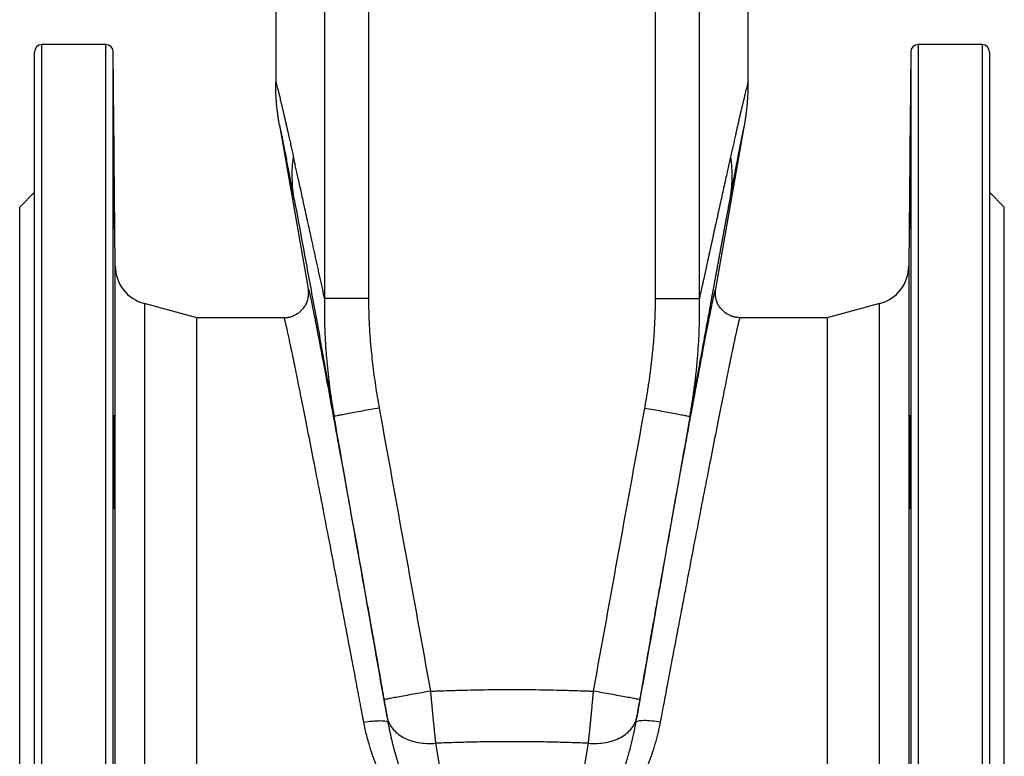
# Model space of a CAD drawing. Header units: millimetres. Extents: x 400 to 1688, y 100 to 1259.
# Tile 38 of 59: x 1102 to 1302, y 508 to 658. Entities that reach past the tile are written whole.
import ezdxf

# ---------------------------------------------------------------- set-up
doc = ezdxf.new("R2010")
doc.units = ezdxf.units.MM

msp = doc.modelspace()

# ---------------------------------------------------------------- linework, layer by layer
at = {"color": 7, "linetype": 'Continuous', "lineweight": 25}
for p, q in [((1164.12, 680.59), (1164.12, 601.48)), ((1173.05, 680.32), (1173.05, 601.48)), ((1231.34, 601.48), (1231.34, 680.32)), ((1240.26, 601.48), (1240.26, 680.59)), ((1154.19, 679.55), (1154.19, 645.37)), ((1250.19, 645.37), (1250.19, 679.55)), ((1119.71, 653.05), (1106.69, 653.05)), ((1297.69, 653.05), (1284.68, 653.05)), ((1121.59, 608.07), (1121.21, 651.57)), ((1283.18, 651.57), (1282.8, 608.07)), ((1154.96, 636.66), (1160.82, 603.42)), ((1243.57, 603.42), (1249.43, 636.66)), ((1105.19, 623.05), (1102.19, 620.05)), ((1302.19, 620.05), (1299.19, 623.05)), ((1102.19, 528.05), (1102.19, 620.05)), ((1302.19, 436.05), (1302.19, 620.05)), ((1138.19, 597.55), (1127.52, 600.41)), ((1276.87, 600.41), (1266.19, 597.55)), ((1155.89, 597.55), (1138.19, 597.55)), ((1138.19, 458.55), (1138.19, 597.55)), ((1266.19, 597.55), (1248.49, 597.55)), ((1266.19, 597.55), (1266.19, 458.55)), ((1102.19, 436.05), (1102.19, 528.05)), ((1176.82, 516.38), (1177.01, 515.28)), ((1227.38, 515.28), (1227.56, 516.38)), ((1186.67, 511.05), (1192.05, 478.91)), ((1212.33, 478.91), (1217.72, 511.05))]:
    msp.add_line(p, q, dxfattribs=at)
at = {"color": 8, "linetype": 'Continuous', "lineweight": 25}
for p, q in [((1106.69, 403.05), (1106.69, 653.05)), ((1119.71, 420.79), (1119.71, 653.05)), ((1284.68, 653.05), (1284.68, 420.79)), ((1297.69, 653.05), (1297.69, 403.06)), ((1121.59, 448.03), (1121.59, 608.07)), ((1282.8, 608.07), (1282.8, 448.03)), ((1127.52, 600.41), (1127.52, 455.69)), ((1276.87, 455.69), (1276.87, 600.41))]:
    msp.add_line(p, q, dxfattribs=at)
at = {"color": 7, "linetype": 'Continuous', "lineweight": 25}
for centre, radius, start, end in [((1106.69, 651.55), 1.5, 90, 180), ((1119.71, 651.55), 1.5, 0.5, 90), ((1284.68, 651.55), 1.5, 90, 180), ((1297.69, 651.55), 1.5, 0, 90), ((1129.59, 608.14), 8, 180.5, 255), ((1274.8, 608.14), 8, 285, 359.5)]:
    msp.add_arc(centre, radius, start, end, dxfattribs=at)
for points, knots in [([(1105.19, 404.55), (1105.19, 404.55), (1105.19, 417.57), (1105.19, 463.89), (1105.19, 495.3), (1105.19, 560.81), (1105.19, 592.22), (1105.19, 638.54), (1105.19, 651.55), (1105.19, 651.55)], [0, 0, 0, 0, 0.25, 0.25, 0.5, 0.5, 0.75, 0.75, 1, 1, 1, 1]), ([(1121.21, 422.07), (1121.21, 425.42), (1121.21, 429.22), (1121.21, 437.65), (1121.21, 442.27), (1121.21, 452.23), (1121.21, 457.56), (1121.21, 468.81), (1121.21, 474.73), (1121.21, 487), (1121.21, 493.35), (1121.21, 506.32), (1121.21, 512.94), (1121.21, 526.29), (1121.21, 533.02), (1121.21, 543.05), (1121.21, 546.38), (1121.21, 551.35), (1121.21, 553), (1121.21, 555.47), (1121.21, 556.7), (1121.21, 558.13), (1121.21, 558.85), (1121.21, 559.2), (1121.21, 559.38), (1121.21, 559.47), (1121.21, 559.52), (1121.21, 559.54), (1121.21, 559.55), (1121.21, 559.55), (1121.21, 559.56), (1121.21, 559.56), (1121.21, 560.19), (1121.21, 560.99), (1121.21, 562.91), (1121.21, 564.02), (1121.21, 566.57), (1121.21, 568), (1121.21, 571.16), (1121.21, 572.89), (1121.21, 576.62), (1121.21, 578.63), (1121.21, 582.89), (1121.21, 585.15), (1121.21, 589.88), (1121.21, 592.35), (1121.21, 597.46), (1121.21, 600.09), (1121.21, 605.47), (1121.21, 608.22), (1121.21, 613.73), (1121.21, 616.5), (1121.21, 621.97), (1121.21, 624.68), (1121.21, 629.92), (1121.21, 632.45), (1121.21, 637.21), (1121.21, 639.45), (1121.21, 643.47), (1121.21, 645.26), (1121.21, 648.26), (1121.21, 649.46), (1121.21, 651.11), (1121.21, 651.57), (1121.21, 651.57)], [0, 0, 0, 0, 0.0625, 0.0625, 0.125, 0.125, 0.1875, 0.1875, 0.25, 0.25, 0.3125, 0.3125, 0.375, 0.375, 0.4375, 0.4375, 0.46875, 0.46875, 0.484375, 0.484375, 0.492188, 0.496094, 0.498047, 0.499023, 0.499512, 0.499756, 0.499878, 0.499939, 0.499969, 0.499985, 0.499985, 0.5, 0.5, 0.53125, 0.53125, 0.5625, 0.5625, 0.59375, 0.59375, 0.625, 0.625, 0.65625, 0.65625, 0.6875, 0.6875, 0.71875, 0.71875, 0.75, 0.75, 0.78125, 0.78125, 0.8125, 0.8125, 0.84375, 0.84375, 0.875, 0.875, 0.90625, 0.90625, 0.9375, 0.9375, 0.96875, 0.96875, 1, 1, 1, 1]), ([(1283.18, 651.57), (1283.18, 651.57), (1283.18, 651.09), (1283.18, 649.37), (1283.18, 648.11), (1283.18, 645), (1283.18, 643.14), (1283.18, 638.98), (1283.18, 636.67), (1283.18, 631.77), (1283.18, 629.17), (1283.18, 623.81), (1283.18, 621.04), (1283.18, 615.47), (1283.18, 612.67), (1283.18, 607.1), (1283.18, 604.34), (1283.18, 598.96), (1283.18, 596.33), (1283.18, 591.26), (1283.18, 588.82), (1283.18, 584.18), (1283.18, 581.98), (1283.18, 577.86), (1283.18, 575.94), (1283.18, 572.39), (1283.18, 570.77), (1283.18, 567.85), (1283.18, 566.56), (1283.18, 564.29), (1283.18, 563.33), (1283.18, 562.14), (1283.18, 561.78), (1283.18, 561.32), (1283.18, 561.17), (1283.18, 560.97), (1283.18, 560.87), (1283.18, 560.77), (1283.18, 560.72), (1283.18, 560.69), (1283.18, 560.68), (1283.18, 560.68), (1283.18, 560.67), (1283.18, 560.67), (1283.18, 560.67), (1283.18, 560.67), (1283.18, 560.67), (1283.18, 554.39), (1283.18, 547.95), (1283.18, 534.91), (1283.18, 528.32), (1283.18, 515.14), (1283.18, 508.55), (1283.18, 495.57), (1283.18, 489.16), (1283.18, 476.72), (1283.18, 470.68), (1283.18, 459.11), (1283.18, 453.6), (1283.18, 443.25), (1283.18, 438.41), (1283.18, 429.58), (1283.18, 425.59), (1283.18, 422.07)], [0, 0, 0, 0, 0.03125, 0.03125, 0.0625, 0.0625, 0.09375, 0.09375, 0.125, 0.125, 0.15625, 0.15625, 0.1875, 0.1875, 0.21875, 0.21875, 0.25, 0.25, 0.28125, 0.28125, 0.3125, 0.3125, 0.34375, 0.34375, 0.375, 0.375, 0.40625, 0.40625, 0.4375, 0.4375, 0.46875, 0.46875, 0.484375, 0.484375, 0.492188, 0.492188, 0.496094, 0.498047, 0.499023, 0.499512, 0.499756, 0.499878, 0.499939, 0.499969, 0.499985, 0.499985, 0.5, 0.5, 0.5625, 0.5625, 0.625, 0.625, 0.6875, 0.6875, 0.75, 0.75, 0.8125, 0.8125, 0.875, 0.875, 0.9375, 0.9375, 1, 1, 1, 1]), ([(1299.19, 651.55), (1299.19, 651.55), (1299.19, 651.55), (1299.19, 651.53), (1299.19, 651.51), (1299.19, 651.47), (1299.19, 651.43), (1299.19, 651.37), (1299.19, 651.31), (1299.19, 651.24), (1299.19, 651.15), (1299.19, 650.92), (1299.19, 650.45), (1299.19, 649.53), (1299.19, 648.32), (1299.19, 646.82), (1299.19, 645.02), (1299.19, 642.2), (1299.19, 637.91), (1299.19, 631.58), (1299.19, 624.09), (1299.19, 615.54), (1299.19, 606.05), (1299.19, 595.79), (1299.19, 584.93), (1299.19, 573.67), (1299.19, 562.18), (1299.19, 550.67), (1299.19, 539.29), (1299.19, 528.05), (1299.19, 516.82), (1299.19, 505.44), (1299.19, 493.92), (1299.19, 482.44), (1299.19, 471.18), (1299.19, 460.32), (1299.19, 450.06), (1299.19, 440.57), (1299.19, 432.02), (1299.19, 424.53), (1299.19, 418.19), (1299.19, 413.9), (1299.19, 411.08), (1299.19, 409.29), (1299.19, 407.78), (1299.19, 406.58), (1299.19, 405.66), (1299.19, 405.14), (1299.19, 404.87), (1299.19, 404.73), (1299.19, 404.63), (1299.19, 404.56), (1299.19, 404.56), (1299.19, 404.55)], [0, 0, 0, 0, 0.002866, 0.005732, 0.008596, 0.01146, 0.014324, 0.017189, 0.020053, 0.022918, 0.025783, 0.02865, 0.043455, 0.058262, 0.073507, 0.088754, 0.104387, 0.120021, 0.151926, 0.184335, 0.217089, 0.250018, 0.282947, 0.315701, 0.34811, 0.380015, 0.411272, 0.441756, 0.47136, 0.5, 0.52864, 0.558244, 0.588728, 0.619985, 0.651891, 0.6843, 0.717053, 0.749982, 0.782911, 0.815665, 0.848074, 0.879979, 0.895612, 0.911246, 0.926492, 0.941739, 0.956544, 0.971351, 0.977082, 0.982811, 0.988539, 0.994268, 1, 1, 1, 1]), ([(1154.19, 645.37), (1154.19, 645.38), (1154.19, 645.4), (1154.2, 645.42), (1154.2, 645.42), (1154.21, 645.42), (1154.22, 645.41), (1154.23, 645.4), (1154.24, 645.37), (1154.26, 645.33), (1154.27, 645.28), (1154.29, 645.22), (1154.31, 645.15), (1154.34, 645.08), (1154.36, 644.99), (1154.39, 644.9), (1154.42, 644.79), (1154.48, 644.56), (1154.59, 644.16), (1154.76, 643.48), (1154.96, 642.66), (1155.15, 641.83), (1155.33, 641.07), (1155.49, 640.42), (1155.65, 639.72), (1155.82, 638.98), (1156, 638.19), (1156.19, 637.36), (1156.39, 636.48), (1156.6, 635.56), (1156.82, 634.59), (1157.05, 633.58), (1157.29, 632.52), (1157.53, 631.41), (1157.7, 630.65), (1157.79, 630.26)], [0, 0, 0, 0, 0.015538, 0.03108, 0.046628, 0.062185, 0.077753, 0.093334, 0.10893, 0.124545, 0.14018, 0.155837, 0.171519, 0.187228, 0.202967, 0.218737, 0.234541, 0.250381, 0.31183, 0.373874, 0.436638, 0.500244, 0.536384, 0.572841, 0.609636, 0.646786, 0.68431, 0.722227, 0.760553, 0.799304, 0.838498, 0.87815, 0.918274, 0.958886, 1, 1, 1, 1]), ([(1154.95, 636.66), (1154.92, 636.88), (1154.84, 637.34), (1154.73, 638.07), (1154.62, 638.86), (1154.5, 639.85), (1154.38, 641), (1154.29, 642.15), (1154.24, 643.26), (1154.2, 644.29), (1154.2, 645.02), (1154.19, 645.37)], [0, 0, 0, 0, 0.077151, 0.160487, 0.250008, 0.353799, 0.500022, 0.645713, 0.750028, 0.881949, 1, 1, 1, 1]), ([(1250.19, 645.37), (1250.19, 645.38), (1250.19, 645.4), (1250.19, 645.42), (1250.18, 645.43), (1250.18, 645.43), (1250.17, 645.42), (1250.16, 645.4), (1250.14, 645.37), (1250.12, 645.29), (1250.06, 645.11), (1249.91, 644.58), (1249.65, 643.56), (1249.32, 642.2), (1249.06, 641.09), (1248.91, 640.44), (1248.75, 639.75), (1248.57, 639.01), (1248.39, 638.22), (1248.2, 637.39), (1248, 636.51), (1247.79, 635.59), (1247.57, 634.62), (1247.35, 633.6), (1247.11, 632.54), (1246.86, 631.44), (1246.69, 630.67), (1246.6, 630.29)], [0, 0, 0, 0, 0.0155173, 0.0310608, 0.0466331, 0.0622366, 0.0778738, 0.0935471, 0.1092589, 0.1250117, 0.1873473, 0.2500135, 0.3736338, 0.4999557, 0.5361487, 0.5726501, 0.6094805, 0.6466599, 0.6842077, 0.7221429, 0.7604837, 0.7992479, 0.8384527, 0.8781147, 0.9182498, 0.9588734, 1, 1, 1, 1]), ([(1249.43, 636.66), (1249.47, 636.88), (1249.55, 637.34), (1249.66, 638.07), (1249.77, 638.86), (1249.89, 639.85), (1250.01, 641), (1250.09, 642.15), (1250.15, 643.26), (1250.19, 644.29), (1250.19, 645.02), (1250.19, 645.37)], [0, 0, 0, 0, 0.07715, 0.160486, 0.250007, 0.353798, 0.500021, 0.645712, 0.750027, 0.881949, 1, 1, 1, 1]), ([(1157.97, 621.58), (1157.93, 621.78), (1157.85, 622.18), (1157.74, 622.77), (1157.64, 623.34), (1157.53, 623.91), (1157.43, 624.46), (1157.32, 624.99), (1157.23, 625.52), (1157.13, 626.03), (1157.03, 626.54), (1156.94, 627.03), (1156.85, 627.5), (1156.6, 628.8), (1156.23, 630.76), (1155.85, 632.68), (1155.6, 633.96), (1155.43, 634.8), (1155.28, 635.5), (1155.16, 636.05), (1155.06, 636.45), (1155.01, 636.64), (1154.98, 636.72), (1154.97, 636.75), (1154.96, 636.75), (1154.95, 636.72), (1154.95, 636.68), (1154.95, 636.66)], [0, 0, 0, 0, 0.021921, 0.043654, 0.0652, 0.086563, 0.107744, 0.128746, 0.149571, 0.170221, 0.190701, 0.211011, 0.231154, 0.251135, 0.379171, 0.501757, 0.565223, 0.62742, 0.6898, 0.751669, 0.814299, 0.876302, 0.901274, 0.926114, 0.950838, 0.975462, 1, 1, 1, 1]), ([(1249.43, 636.66), (1249.43, 636.67), (1249.43, 636.7), (1249.43, 636.73), (1249.43, 636.74), (1249.42, 636.75), (1249.42, 636.74), (1249.41, 636.73), (1249.4, 636.7), (1249.38, 636.67), (1249.37, 636.62), (1249.35, 636.56), (1249.34, 636.5), (1249.32, 636.42), (1249.29, 636.33), (1249.27, 636.23), (1249.25, 636.12), (1249.22, 636), (1249.19, 635.87), (1249.16, 635.73), (1249.13, 635.58), (1249.09, 635.42), (1249.06, 635.25), (1249.02, 635.07), (1248.98, 634.88), (1248.94, 634.67), (1248.89, 634.46), (1248.85, 634.24), (1248.8, 634), (1248.75, 633.76), (1248.7, 633.51), (1248.65, 633.24), (1248.59, 632.97), (1248.54, 632.68), (1248.48, 632.38), (1248.42, 632.08), (1248.36, 631.76), (1248.29, 631.43), (1248.23, 631.1), (1248.16, 630.75), (1248.09, 630.39), (1248.02, 630.02), (1247.95, 629.64), (1247.87, 629.25), (1247.79, 628.85), (1247.72, 628.44), (1247.64, 628.02), (1247.55, 627.59), (1247.47, 627.15), (1247.38, 626.7), (1247.3, 626.23), (1247.21, 625.76), (1247.12, 625.28), (1247.02, 624.78), (1246.93, 624.28), (1246.83, 623.77), (1246.73, 623.24), (1246.63, 622.71), (1246.53, 622.16), (1246.46, 621.79), (1246.43, 621.61)], [0, 0, 0, 0, 0.015766, 0.031518, 0.047261, 0.062999, 0.078735, 0.094472, 0.110215, 0.125968, 0.141733, 0.157515, 0.173318, 0.189145, 0.204999, 0.220885, 0.236806, 0.252766, 0.268768, 0.284815, 0.300912, 0.317062, 0.333268, 0.349533, 0.365862, 0.382257, 0.398721, 0.415259, 0.431872, 0.448565, 0.46534, 0.482201, 0.499151, 0.516191, 0.533327, 0.550559, 0.567892, 0.585328, 0.602869, 0.620519, 0.63828, 0.656155, 0.674146, 0.692255, 0.710486, 0.72884, 0.74732, 0.765928, 0.784667, 0.803538, 0.822544, 0.841687, 0.860969, 0.880392, 0.899958, 0.919669, 0.939527, 0.959534, 0.979691, 1, 1, 1, 1]), ([(1121.33, 631.78), (1121.34, 631.33), (1121.34, 630.85), (1121.35, 630.08), (1121.35, 629.82), (1121.36, 629.27), (1121.36, 628.98), (1121.37, 628.12), (1121.38, 627.53), (1121.39, 626.31), (1121.39, 625.68), (1121.4, 624.44), (1121.41, 623.82), (1121.41, 622.91), (1121.42, 622.6), (1121.42, 622.01), (1121.42, 621.42), (1121.43, 620.86), (1121.43, 620.31), (1121.43, 620.04), (1121.44, 619.26), (1121.44, 618.79), (1121.45, 618.13), (1121.45, 617.92), (1121.45, 617.52), (1121.45, 617.34), (1121.45, 616.82), (1121.45, 616.53), (1121.45, 616.17), (1121.45, 616.06), (1121.45, 615.88), (1121.45, 615.8), (1121.45, 615.62), (1121.45, 615.56), (1121.44, 615.56), (1121.44, 615.62), (1121.43, 615.8), (1121.43, 615.88), (1121.43, 616.06), (1121.43, 616.16), (1121.42, 616.52), (1121.42, 616.81), (1121.41, 617.5), (1121.4, 617.9), (1121.39, 618.79), (1121.39, 619.27), (1121.38, 620.04), (1121.38, 620.3), (1121.37, 620.85), (1121.37, 621.14), (1121.36, 622), (1121.35, 622.59), (1121.34, 623.81), (1121.34, 624.44), (1121.33, 625.68), (1121.32, 626.3), (1121.32, 627.22), (1121.32, 627.52), (1121.31, 628.12), (1121.31, 628.7), (1121.3, 629.26), (1121.3, 629.81), (1121.3, 630.08), (1121.3, 630.86), (1121.29, 631.33), (1121.29, 631.99), (1121.29, 632.2), (1121.29, 632.6), (1121.29, 632.79), (1121.29, 633.3), (1121.29, 633.6), (1121.29, 633.95), (1121.29, 634.06), (1121.29, 634.24), (1121.29, 634.32), (1121.29, 634.5), (1121.29, 634.56), (1121.29, 634.56), (1121.3, 634.5), (1121.3, 634.32), (1121.3, 634.24), (1121.3, 634.06), (1121.31, 633.96), (1121.31, 633.6), (1121.32, 633.31), (1121.32, 632.62), (1121.33, 632.22), (1121.33, 631.78)], [0, 0, 0, 0, 0.03125, 0.03125, 0.046875, 0.046875, 0.0625, 0.0625, 0.09375, 0.09375, 0.125, 0.125, 0.15625, 0.15625, 0.171875, 0.171875, 0.1875, 0.203125, 0.203125, 0.21875, 0.21875, 0.25, 0.25, 0.265625, 0.265625, 0.28125, 0.28125, 0.3125, 0.3125, 0.328125, 0.328125, 0.34375, 0.34375, 0.375, 0.375, 0.40625, 0.40625, 0.421875, 0.421875, 0.4375, 0.4375, 0.46875, 0.46875, 0.5, 0.5, 0.53125, 0.53125, 0.546875, 0.546875, 0.5625, 0.5625, 0.59375, 0.59375, 0.625, 0.625, 0.65625, 0.65625, 0.671875, 0.671875, 0.6875, 0.703125, 0.703125, 0.71875, 0.71875, 0.75, 0.75, 0.765625, 0.765625, 0.78125, 0.78125, 0.8125, 0.8125, 0.828125, 0.828125, 0.84375, 0.84375, 0.875, 0.875, 0.90625, 0.90625, 0.921875, 0.921875, 0.9375, 0.9375, 0.96875, 0.96875, 1, 1, 1, 1]), ([(1283.05, 631.78), (1283.06, 632.22), (1283.06, 632.61), (1283.07, 633.13), (1283.07, 633.29), (1283.08, 633.58), (1283.08, 633.72), (1283.08, 634.08), (1283.09, 634.26), (1283.09, 634.5), (1283.09, 634.56), (1283.1, 634.56), (1283.1, 634.5), (1283.1, 634.32), (1283.1, 634.24), (1283.1, 634.06), (1283.1, 633.85), (1283.1, 633.59), (1283.1, 633.3), (1283.1, 633.13), (1283.1, 632.61), (1283.1, 632.22), (1283.1, 631.56), (1283.09, 631.33), (1283.09, 630.85), (1283.09, 630.6), (1283.09, 629.82), (1283.08, 629.28), (1283.08, 628.42), (1283.08, 628.12), (1283.07, 627.52), (1283.07, 627.22), (1283.06, 626.31), (1283.06, 625.69), (1283.05, 624.44), (1283.04, 623.82), (1283.04, 622.91), (1283.03, 622.61), (1283.03, 622.01), (1283.03, 621.72), (1283.02, 620.85), (1283.01, 620.31), (1283, 619.28), (1283, 618.79), (1282.99, 617.9), (1282.98, 617.51), (1282.97, 616.99), (1282.97, 616.83), (1282.97, 616.54), (1282.96, 616.4), (1282.96, 616.04), (1282.95, 615.87), (1282.95, 615.62), (1282.95, 615.56), (1282.94, 615.56), (1282.94, 615.62), (1282.94, 615.8), (1282.94, 615.88), (1282.94, 616.06), (1282.94, 616.27), (1282.94, 616.53), (1282.94, 616.83), (1282.94, 616.99), (1282.94, 617.51), (1282.94, 617.9), (1282.94, 618.56), (1282.95, 618.79), (1282.95, 619.27), (1282.95, 619.52), (1282.95, 620.3), (1282.96, 620.84), (1282.96, 621.7), (1282.97, 622), (1282.97, 622.6), (1282.97, 622.9), (1282.98, 623.81), (1282.99, 624.43), (1283, 625.68), (1283, 626.3), (1283.01, 627.21), (1283.01, 627.51), (1283.02, 628.11), (1283.02, 628.4), (1283.03, 629.27), (1283.03, 629.81), (1283.04, 630.85), (1283.05, 631.33), (1283.05, 631.78)], [0, 0, 0, 0, 0.03125, 0.03125, 0.046875, 0.046875, 0.0625, 0.0625, 0.09375, 0.09375, 0.125, 0.125, 0.15625, 0.15625, 0.171875, 0.171875, 0.1875, 0.203125, 0.203125, 0.21875, 0.21875, 0.25, 0.25, 0.265625, 0.265625, 0.28125, 0.28125, 0.3125, 0.3125, 0.328125, 0.328125, 0.34375, 0.34375, 0.375, 0.375, 0.40625, 0.40625, 0.421875, 0.421875, 0.4375, 0.4375, 0.46875, 0.46875, 0.5, 0.5, 0.53125, 0.53125, 0.546875, 0.546875, 0.5625, 0.5625, 0.59375, 0.59375, 0.625, 0.625, 0.65625, 0.65625, 0.671875, 0.671875, 0.6875, 0.703125, 0.703125, 0.71875, 0.71875, 0.75, 0.75, 0.765625, 0.765625, 0.78125, 0.78125, 0.8125, 0.8125, 0.828125, 0.828125, 0.84375, 0.84375, 0.875, 0.875, 0.90625, 0.90625, 0.921875, 0.921875, 0.9375, 0.9375, 0.96875, 0.96875, 1, 1, 1, 1]), ([(1157.97, 621.58), (1157.73, 622.99), (1157.59, 624.44), (1157.53, 627.34), (1157.61, 628.8), (1157.79, 630.26)], [0, 0, 0, 0, 0.5, 0.5, 1, 1, 1, 1]), ([(1164.12, 601.48), (1164.04, 601.87), (1163.87, 602.66), (1163.61, 603.84), (1163.36, 605), (1163.11, 606.15), (1162.86, 607.28), (1162.61, 608.4), (1162.37, 609.51), (1162.13, 610.6), (1161.89, 611.68), (1161.66, 612.75), (1161.43, 613.8), (1161.2, 614.84), (1160.98, 615.86), (1160.55, 617.8), (1159.97, 620.42), (1159.38, 623.13), (1159, 624.84), (1158.74, 626.02), (1158.5, 627.06), (1158.28, 628.06), (1158.1, 628.87), (1157.95, 629.55), (1157.84, 630.04), (1157.79, 630.26)], [0, 0, 0, 0, 0.036911, 0.0736364, 0.1101764, 0.1465315, 0.1827022, 0.2186887, 0.2544915, 0.2901108, 0.325547, 0.3608003, 0.3958712, 0.4307602, 0.4654677, 0.499994, 0.6295334, 0.7404929, 0.7953114, 0.8217155, 0.8748799, 0.9168166, 0.940368, 0.9725205, 1, 1, 1, 1]), ([(1246.6, 630.29), (1246.54, 630), (1246.41, 629.41), (1246.22, 628.57), (1246.05, 627.82), (1245.84, 626.88), (1245.56, 625.6), (1245.07, 623.39), (1244.43, 620.5), (1243.63, 616.88), (1242.82, 613.16), (1242.07, 609.77), (1241.52, 607.22), (1241.17, 605.64), (1240.95, 604.64), (1240.74, 603.67), (1240.51, 602.61), (1240.34, 601.84), (1240.26, 601.48)], [0, 0, 0, 0, 0.034889, 0.072932, 0.101575, 0.125004, 0.185104, 0.250013, 0.373881, 0.500009, 0.629094, 0.750006, 0.83355, 0.875009, 0.901015, 0.927543, 0.966507, 1, 1, 1, 1]), ([(1246.6, 630.29), (1246.78, 628.83), (1246.86, 627.37), (1246.8, 624.46), (1246.66, 623.02), (1246.43, 621.61)], [0, 0, 0, 0, 0.5, 0.5, 1, 1, 1, 1]), ([(1157.97, 621.58), (1158.53, 618.59), (1159.13, 615.32), (1160.4, 608.44), (1161.07, 604.82), (1162.44, 597.34), (1163.14, 593.48), (1164.58, 585.59), (1165.32, 581.55), (1166.06, 577.46)], [0, 0, 0, 0, 0.25, 0.25, 0.5, 0.5, 0.75, 0.75, 1, 1, 1, 1]), ([(1246.43, 621.61), (1246.39, 621.4), (1246.31, 620.98), (1246.19, 620.33), (1246.07, 619.68), (1245.94, 619.01), (1245.81, 618.33), (1245.69, 617.63), (1245.55, 616.93), (1245.42, 616.21), (1245.29, 615.48), (1245.15, 614.73), (1245.01, 613.98), (1244.86, 613.21), (1244.72, 612.42), (1244.57, 611.63), (1244.42, 610.82), (1244.27, 610), (1244.12, 609.17), (1243.96, 608.32), (1243.81, 607.46), (1243.65, 606.59), (1243.48, 605.71), (1243.32, 604.81), (1243.15, 603.9), (1242.98, 602.98), (1242.81, 602.05), (1242.55, 600.65), (1242.21, 598.76), (1241.77, 596.35), (1241.31, 593.87), (1240.85, 591.31), (1240.37, 588.69), (1239.88, 585.98), (1239.37, 583.21), (1238.85, 580.36), (1238.5, 578.43), (1238.33, 577.46)], [0, 0, 0, 0, 0.017229, 0.034598, 0.052109, 0.069763, 0.087562, 0.105509, 0.123603, 0.141848, 0.160244, 0.178793, 0.197496, 0.216355, 0.235372, 0.254546, 0.273881, 0.293376, 0.313034, 0.332855, 0.352841, 0.372993, 0.393311, 0.413798, 0.434454, 0.45528, 0.476277, 0.497446, 0.549156, 0.601872, 0.655607, 0.710371, 0.766175, 0.823031, 0.880948, 0.939934, 1, 1, 1, 1]), ([(1155.89, 597.55), (1155.96, 597.55), (1156.11, 597.56), (1156.33, 597.57), (1156.55, 597.59), (1156.77, 597.63), (1157, 597.68), (1157.23, 597.73), (1157.45, 597.8), (1157.68, 597.88), (1158.18, 598.09), (1158.92, 598.52), (1159.58, 599.15), (1159.99, 599.68), (1160.23, 600.05), (1160.43, 600.44), (1160.6, 600.86), (1160.73, 601.28), (1160.83, 601.71), (1160.88, 602.15), (1160.9, 602.58), (1160.88, 603.01), (1160.84, 603.28), (1160.82, 603.42)], [0, 0, 0, 0, 0.024641, 0.049757, 0.075337, 0.101369, 0.127836, 0.154721, 0.182004, 0.209661, 0.237668, 0.368242, 0.499778, 0.549505, 0.599862, 0.650642, 0.701631, 0.752609, 0.803357, 0.853664, 0.903327, 0.952161, 1, 1, 1, 1]), ([(1248.49, 597.55), (1248.42, 597.55), (1248.28, 597.56), (1248.06, 597.57), (1247.84, 597.59), (1247.61, 597.63), (1247.39, 597.68), (1247.16, 597.73), (1246.93, 597.8), (1246.71, 597.88), (1246.2, 598.09), (1245.47, 598.52), (1244.8, 599.15), (1244.39, 599.68), (1244.16, 600.05), (1243.95, 600.44), (1243.78, 600.86), (1243.65, 601.28), (1243.56, 601.71), (1243.5, 602.15), (1243.49, 602.58), (1243.51, 603.01), (1243.55, 603.28), (1243.57, 603.42)], [0, 0, 0, 0, 0.024641, 0.049757, 0.075337, 0.101369, 0.127836, 0.154721, 0.182004, 0.209661, 0.237668, 0.368242, 0.499777, 0.549518, 0.599885, 0.650672, 0.701665, 0.752644, 0.80339, 0.853692, 0.903348, 0.952172, 1, 1, 1, 1]), ([(1164.12, 601.48), (1164.12, 601.14), (1164.1, 600.43), (1164.09, 599.28), (1164.09, 597.99), (1164.11, 596.55), (1164.16, 594.97), (1164.23, 593.25), (1164.34, 591.38), (1164.51, 589.19), (1164.74, 586.76), (1165.03, 584.21), (1165.36, 581.82), (1165.7, 579.58), (1165.94, 578.15), (1166.06, 577.46)], [0, 0, 0, 0, 0.041484, 0.089019, 0.142583, 0.202154, 0.267707, 0.339213, 0.416648, 0.49999, 0.612928, 0.719352, 0.819312, 0.91285, 1, 1, 1, 1]), ([(1173.05, 601.48), (1172.12, 601.48), (1171.15, 601.48), (1169.25, 601.48), (1168.32, 601.48), (1166.66, 601.48), (1165.94, 601.48), (1164.79, 601.48), (1164.38, 601.48), (1164.12, 601.48)], [0, 0, 0, 0, 0.25, 0.25, 0.5, 0.5, 0.75, 0.75, 1, 1, 1, 1]), ([(1173.05, 601.48), (1173.05, 601.15), (1173.05, 600.5), (1173.07, 599.52), (1173.09, 598.52), (1173.12, 597.52), (1173.17, 596.52), (1173.22, 595.5), (1173.28, 594.48), (1173.35, 593.45), (1173.44, 592.41), (1173.53, 591.37), (1173.67, 589.95), (1173.86, 588.14), (1174.14, 585.94), (1174.46, 583.72), (1174.81, 581.46), (1175.08, 579.95), (1175.21, 579.19)], [0, 0, 0, 0, 0.043568, 0.087476, 0.131726, 0.176324, 0.221272, 0.266576, 0.312238, 0.358263, 0.404653, 0.451413, 0.498546, 0.595928, 0.694738, 0.795004, 0.89675, 1, 1, 1, 1]), ([(1229.18, 579.19), (1229.25, 579.62), (1229.4, 580.46), (1229.61, 581.72), (1229.81, 582.98), (1230, 584.22), (1230.18, 585.46), (1230.34, 586.68), (1230.49, 587.9), (1230.63, 589.12), (1230.78, 590.56), (1230.94, 592.23), (1231.08, 594.13), (1231.2, 596), (1231.28, 597.85), (1231.33, 599.67), (1231.34, 600.88), (1231.34, 601.48)], [0, 0, 0, 0, 0.057543, 0.114621, 0.171236, 0.227393, 0.283096, 0.33835, 0.393158, 0.447526, 0.501458, 0.587576, 0.672453, 0.75611, 0.838572, 0.91986, 1, 1, 1, 1]), ([(1231.34, 601.48), (1232.37, 601.48), (1233.39, 601.48), (1235.3, 601.48), (1236.2, 601.48), (1237.79, 601.48), (1238.48, 601.48), (1239.58, 601.48), (1240, 601.48), (1240.26, 601.48)], [0, 0, 0, 0, 0.25, 0.25, 0.5, 0.5, 0.75, 0.75, 1, 1, 1, 1]), ([(1238.33, 577.46), (1238.39, 577.83), (1238.52, 578.58), (1238.71, 579.75), (1238.9, 580.97), (1239.08, 582.24), (1239.26, 583.57), (1239.44, 584.95), (1239.6, 586.39), (1239.76, 587.89), (1239.94, 589.97), (1240.12, 592.49), (1240.25, 595.3), (1240.3, 597.71), (1240.3, 599.73), (1240.27, 600.94), (1240.26, 601.48)], [0, 0, 0, 0, 0.046612, 0.095445, 0.146504, 0.199795, 0.255326, 0.313105, 0.37314, 0.435441, 0.500018, 0.632767, 0.749251, 0.849359, 0.932975, 1, 1, 1, 1]), ([(1172.08, 515.33), (1172.03, 515.61), (1171.92, 516.19), (1171.75, 517.08), (1171.58, 518.03), (1171.39, 519.03), (1171.19, 520.08), (1170.98, 521.19), (1170.76, 522.35), (1170.54, 523.56), (1170.3, 524.83), (1170.05, 526.15), (1169.79, 527.52), (1169.52, 528.95), (1169.03, 531.54), (1168.36, 535.05), (1167.58, 539.17), (1166.94, 542.53), (1166.06, 547.1), (1164.98, 552.77), (1163.62, 559.79), (1162.36, 566.24), (1161.14, 572.48), (1160.02, 578.15), (1159.01, 583.22), (1158.14, 587.48), (1157.6, 590.09), (1157.29, 591.56), (1157.16, 592.21), (1157.03, 592.83), (1156.9, 593.4), (1156.79, 593.94), (1156.68, 594.44), (1156.57, 594.91), (1156.48, 595.33), (1156.39, 595.72), (1156.31, 596.07), (1156.23, 596.39), (1156.17, 596.66), (1156.11, 596.9), (1156.05, 597.1), (1156.01, 597.27), (1155.97, 597.4), (1155.94, 597.49), (1155.91, 597.54), (1155.9, 597.55), (1155.89, 597.55)], [0, 0, 0, 0, 0.007057, 0.014542, 0.022454, 0.030794, 0.039563, 0.048759, 0.058382, 0.068434, 0.078914, 0.089821, 0.101156, 0.112919, 0.12511, 0.16557, 0.199906, 0.228117, 0.250202, 0.316294, 0.375239, 0.439742, 0.500249, 0.565874, 0.629387, 0.690802, 0.750136, 0.763573, 0.776977, 0.790348, 0.803687, 0.816993, 0.830266, 0.843508, 0.856718, 0.869897, 0.883044, 0.896161, 0.909246, 0.922301, 0.935325, 0.948319, 0.961284, 0.974218, 0.987124, 1, 1, 1, 1]), ([(1162.34, 596.35), (1162.53, 595.37), (1162.97, 593.14), (1163.82, 588.62), (1164.88, 582.95), (1165.79, 578.03), (1166.44, 574.49), (1166.78, 572.66), (1167.13, 570.7), (1167.51, 568.63), (1167.91, 566.43), (1168.48, 563.28), (1169.25, 559), (1170.26, 553.42), (1171.14, 548.46), (1171.88, 544.32), (1172.45, 541.12), (1173.02, 537.91), (1173.55, 534.95), (1174.03, 532.24), (1174.46, 529.81), (1174.89, 527.37), (1175.24, 525.35), (1175.53, 523.73), (1175.74, 522.51), (1175.95, 521.3), (1176.16, 520.1), (1176.38, 518.89), (1176.59, 517.68), (1176.8, 516.48), (1176.94, 515.68), (1177.01, 515.28)], [0, 0, 0, 0, 0.0681856, 0.15492, 0.2441838, 0.3359432, 0.3592224, 0.3824998, 0.405797, 0.4320038, 0.458203, 0.4844253, 0.5426675, 0.6038656, 0.6679609, 0.7012121, 0.7343999, 0.7675858, 0.8008312, 0.8257598, 0.8506577, 0.8755509, 0.9004651, 0.9128982, 0.9253273, 0.9377557, 0.9501866, 0.9626233, 0.975069, 0.9875268, 1, 1, 1, 1]), ([(1227.38, 515.28), (1227.69, 517.07), (1228.05, 519.1), (1228.45, 521.37), (1228.57, 522.08), (1228.7, 522.79), (1228.82, 523.5), (1228.94, 524.21), (1229.19, 525.61), (1229.56, 527.7), (1230.05, 530.49), (1230.57, 533.43), (1231.14, 536.67), (1231.77, 540.2), (1232.42, 543.86), (1233.13, 547.8), (1233.88, 552.01), (1234.65, 556.31), (1235.38, 560.37), (1235.98, 563.69), (1236.48, 566.43), (1236.88, 568.63), (1237.26, 570.71), (1237.61, 572.66), (1237.95, 574.49), (1238.45, 577.25), (1239.11, 580.79), (1239.87, 584.9), (1240.56, 588.59), (1241.17, 591.84), (1241.67, 594.45), (1241.94, 595.81), (1242.05, 596.38)], [0, 0, 0, 0, 0.055639, 0.062915, 0.070189, 0.077463, 0.084738, 0.092013, 0.099291, 0.127775, 0.156237, 0.184714, 0.218002, 0.25599, 0.293957, 0.331995, 0.380085, 0.428164, 0.471868, 0.515555, 0.541774, 0.567969, 0.594171, 0.617461, 0.640731, 0.664004, 0.725203, 0.785577, 0.845072, 0.902898, 0.959949, 1, 1, 1, 1]), ([(1248.49, 597.55), (1248.49, 597.55), (1248.49, 597.55), (1248.47, 597.53), (1248.46, 597.51), (1248.45, 597.47), (1248.43, 597.42), (1248.41, 597.36), (1248.39, 597.29), (1248.36, 597.21), (1248.34, 597.12), (1248.31, 597.02), (1248.28, 596.9), (1248.25, 596.78), (1248.21, 596.64), (1248.18, 596.5), (1248.14, 596.34), (1248.1, 596.17), (1248.06, 595.99), (1248.01, 595.8), (1247.97, 595.6), (1247.92, 595.39), (1247.87, 595.16), (1247.82, 594.93), (1247.76, 594.68), (1247.71, 594.42), (1247.65, 594.16), (1247.59, 593.88), (1247.52, 593.59), (1247.46, 593.29), (1247.39, 592.97), (1247.32, 592.65), (1247.25, 592.32), (1247.18, 591.97), (1247.11, 591.61), (1247.03, 591.25), (1246.76, 589.97), (1246.25, 587.48), (1245.38, 583.22), (1244.37, 578.15), (1243.25, 572.48), (1242.02, 566.24), (1240.77, 559.79), (1239.41, 552.77), (1238.32, 547.1), (1237.45, 542.53), (1236.81, 539.17), (1236.02, 535.05), (1235.3, 531.25), (1234.7, 528.08), (1234.28, 525.84), (1233.89, 523.75), (1233.52, 521.79), (1233.18, 519.98), (1232.86, 518.3), (1232.57, 516.77), (1232.39, 515.79), (1232.3, 515.33)], [0, 0, 0, 0, 0.006986, 0.013981, 0.020985, 0.027997, 0.035018, 0.042047, 0.049085, 0.056132, 0.063188, 0.070253, 0.077327, 0.08441, 0.091501, 0.098602, 0.105712, 0.112831, 0.119959, 0.127096, 0.134242, 0.141398, 0.148563, 0.155737, 0.162921, 0.170114, 0.177316, 0.184528, 0.19175, 0.198981, 0.206221, 0.213472, 0.220732, 0.228001, 0.23528, 0.242569, 0.249868, 0.3092, 0.370615, 0.434128, 0.499754, 0.560259, 0.624764, 0.683706, 0.7498, 0.771885, 0.800096, 0.834432, 0.874893, 0.894484, 0.912947, 0.930279, 0.946483, 0.961556, 0.9755, 0.988315, 1, 1, 1, 1]), ([(1175.21, 579.19), (1174.65, 579.09), (1174.08, 578.99), (1172.93, 578.78), (1172.35, 578.68), (1171.22, 578.48), (1170.67, 578.37), (1169.64, 578.18), (1169.15, 578.09), (1168.27, 577.92), (1167.88, 577.85), (1167.21, 577.72), (1166.93, 577.66), (1166.49, 577.57), (1166.33, 577.53), (1166.12, 577.48), (1166.06, 577.47), (1166.06, 577.46)], [0, 0, 0, 0, 0.125, 0.125, 0.25, 0.25, 0.375, 0.375, 0.5, 0.5, 0.625, 0.625, 0.75, 0.75, 0.875, 0.875, 1, 1, 1, 1]), ([(1229.18, 579.19), (1229.73, 579.09), (1230.3, 578.99), (1231.45, 578.79), (1232.03, 578.68), (1233.15, 578.48), (1233.7, 578.38), (1234.74, 578.19), (1235.22, 578.09), (1236.1, 577.93), (1236.5, 577.85), (1237.17, 577.72), (1237.45, 577.66), (1237.89, 577.57), (1238.06, 577.53), (1238.27, 577.48), (1238.32, 577.47), (1238.33, 577.46)], [0, 0, 0, 0, 0.125, 0.125, 0.25, 0.25, 0.375, 0.375, 0.5, 0.5, 0.625, 0.625, 0.75, 0.75, 0.875, 0.875, 1, 1, 1, 1]), ([(1121.33, 577.73), (1121.34, 577.73), (1121.34, 577.67), (1121.35, 577.49), (1121.35, 577.42), (1121.36, 577.24), (1121.36, 577.13), (1121.37, 576.77), (1121.38, 576.48), (1121.39, 575.79), (1121.39, 575.39), (1121.4, 574.51), (1121.41, 574.04), (1121.41, 573.26), (1121.42, 572.99), (1121.42, 572.44), (1121.42, 571.88), (1121.43, 571.3), (1121.43, 570.7), (1121.43, 570.4), (1121.44, 569.48), (1121.44, 568.86), (1121.45, 567.93), (1121.45, 567.62), (1121.45, 567), (1121.45, 566.69), (1121.45, 565.77), (1121.45, 565.18), (1121.45, 564.32), (1121.45, 564.03), (1121.45, 563.48), (1121.45, 563.22), (1121.45, 562.45), (1121.45, 561.97), (1121.44, 561.08), (1121.44, 560.68), (1121.43, 560.17), (1121.43, 560.01), (1121.43, 559.71), (1121.43, 559.58), (1121.42, 559.22), (1121.42, 559.04), (1121.41, 558.8), (1121.4, 558.73), (1121.39, 558.73), (1121.39, 558.8), (1121.38, 558.98), (1121.38, 559.05), (1121.37, 559.23), (1121.37, 559.34), (1121.36, 559.7), (1121.35, 559.99), (1121.34, 560.68), (1121.34, 561.08), (1121.33, 561.96), (1121.32, 562.43), (1121.32, 563.21), (1121.32, 563.48), (1121.31, 564.03), (1121.31, 564.59), (1121.3, 565.17), (1121.3, 565.77), (1121.3, 566.07), (1121.3, 566.99), (1121.29, 567.61), (1121.29, 568.54), (1121.29, 568.85), (1121.29, 569.47), (1121.29, 569.78), (1121.29, 570.7), (1121.29, 571.29), (1121.29, 572.15), (1121.29, 572.43), (1121.29, 572.99), (1121.29, 573.25), (1121.29, 574.02), (1121.29, 574.5), (1121.29, 575.39), (1121.3, 575.79), (1121.3, 576.3), (1121.3, 576.46), (1121.3, 576.76), (1121.31, 576.89), (1121.31, 577.25), (1121.32, 577.43), (1121.32, 577.67), (1121.33, 577.73), (1121.33, 577.73)], [0, 0, 0, 0, 0.03125, 0.03125, 0.046875, 0.046875, 0.0625, 0.0625, 0.09375, 0.09375, 0.125, 0.125, 0.15625, 0.15625, 0.171875, 0.171875, 0.1875, 0.203125, 0.203125, 0.21875, 0.21875, 0.25, 0.25, 0.265625, 0.265625, 0.28125, 0.28125, 0.3125, 0.3125, 0.328125, 0.328125, 0.34375, 0.34375, 0.375, 0.375, 0.40625, 0.40625, 0.421875, 0.421875, 0.4375, 0.4375, 0.46875, 0.46875, 0.5, 0.5, 0.53125, 0.53125, 0.546875, 0.546875, 0.5625, 0.5625, 0.59375, 0.59375, 0.625, 0.625, 0.65625, 0.65625, 0.671875, 0.671875, 0.6875, 0.703125, 0.703125, 0.71875, 0.71875, 0.75, 0.75, 0.765625, 0.765625, 0.78125, 0.78125, 0.8125, 0.8125, 0.828125, 0.828125, 0.84375, 0.84375, 0.875, 0.875, 0.90625, 0.90625, 0.921875, 0.921875, 0.9375, 0.9375, 0.96875, 0.96875, 1, 1, 1, 1]), ([(1238.33, 577.46), (1237.76, 574.26), (1236.64, 567.88), (1234.94, 558.29), (1233.25, 548.7), (1231.56, 539.11), (1229.87, 529.51), (1228.74, 523.1), (1228.17, 519.9)], [0, 0, 0, 0, 0.166447, 0.332981, 0.499604, 0.666314, 0.833113, 1, 1, 1, 1]), ([(1283.05, 577.73), (1283.06, 577.73), (1283.06, 577.67), (1283.07, 577.49), (1283.07, 577.42), (1283.08, 577.24), (1283.08, 577.13), (1283.08, 576.77), (1283.09, 576.48), (1283.09, 575.79), (1283.09, 575.39), (1283.1, 574.51), (1283.1, 574.04), (1283.1, 573.26), (1283.1, 572.99), (1283.1, 572.44), (1283.1, 571.88), (1283.1, 571.3), (1283.1, 570.7), (1283.1, 570.4), (1283.1, 569.48), (1283.1, 568.86), (1283.1, 567.93), (1283.09, 567.62), (1283.09, 567), (1283.09, 566.69), (1283.09, 565.77), (1283.08, 565.18), (1283.08, 564.32), (1283.08, 564.03), (1283.07, 563.48), (1283.07, 563.22), (1283.06, 562.45), (1283.06, 561.97), (1283.05, 561.08), (1283.04, 560.68), (1283.04, 560.17), (1283.03, 560.01), (1283.03, 559.71), (1283.03, 559.58), (1283.02, 559.22), (1283.01, 559.04), (1283, 558.8), (1283, 558.73), (1282.99, 558.73), (1282.98, 558.8), (1282.97, 558.98), (1282.97, 559.05), (1282.97, 559.23), (1282.96, 559.34), (1282.96, 559.7), (1282.95, 559.99), (1282.95, 560.68), (1282.95, 561.08), (1282.94, 561.96), (1282.94, 562.43), (1282.94, 563.21), (1282.94, 563.48), (1282.94, 564.03), (1282.94, 564.59), (1282.94, 565.17), (1282.94, 565.77), (1282.94, 566.07), (1282.94, 566.99), (1282.94, 567.61), (1282.94, 568.54), (1282.95, 568.85), (1282.95, 569.47), (1282.95, 569.78), (1282.95, 570.7), (1282.96, 571.29), (1282.96, 572.15), (1282.97, 572.44), (1282.97, 572.99), (1282.97, 573.25), (1282.98, 574.02), (1282.99, 574.5), (1283, 575.39), (1283, 575.79), (1283.01, 576.3), (1283.01, 576.46), (1283.02, 576.76), (1283.02, 576.89), (1283.03, 577.25), (1283.03, 577.43), (1283.04, 577.67), (1283.05, 577.73), (1283.05, 577.73)], [0, 0, 0, 0, 0.03125, 0.03125, 0.046875, 0.046875, 0.0625, 0.0625, 0.09375, 0.09375, 0.125, 0.125, 0.15625, 0.15625, 0.171875, 0.171875, 0.1875, 0.203125, 0.203125, 0.21875, 0.21875, 0.25, 0.25, 0.265625, 0.265625, 0.28125, 0.28125, 0.3125, 0.3125, 0.328125, 0.328125, 0.34375, 0.34375, 0.375, 0.375, 0.40625, 0.40625, 0.421875, 0.421875, 0.4375, 0.4375, 0.46875, 0.46875, 0.5, 0.5, 0.53125, 0.53125, 0.546875, 0.546875, 0.5625, 0.5625, 0.59375, 0.59375, 0.625, 0.625, 0.65625, 0.65625, 0.671875, 0.671875, 0.6875, 0.703125, 0.703125, 0.71875, 0.71875, 0.75, 0.75, 0.765625, 0.765625, 0.78125, 0.78125, 0.8125, 0.8125, 0.828125, 0.828125, 0.84375, 0.84375, 0.875, 0.875, 0.90625, 0.90625, 0.921875, 0.921875, 0.9375, 0.9375, 0.96875, 0.96875, 1, 1, 1, 1]), ([(1185.63, 521.64), (1185.07, 521.54), (1184.49, 521.43), (1183.31, 521.23), (1182.72, 521.12), (1181.57, 520.91), (1181, 520.81), (1179.93, 520.62), (1179.43, 520.52), (1178.52, 520.36), (1178.11, 520.28), (1177.41, 520.15), (1177.12, 520.09), (1176.66, 520), (1176.49, 519.97), (1176.27, 519.92), (1176.22, 519.91), (1176.21, 519.9)], [0, 0, 0, 0, 0.125, 0.125, 0.25, 0.25, 0.375, 0.375, 0.5, 0.5, 0.625, 0.625, 0.75, 0.75, 0.875, 0.875, 1, 1, 1, 1]), ([(1185.63, 521.64), (1185.9, 521.65), (1186.55, 521.67), (1188.34, 521.74), (1191.73, 521.85), (1196.6, 521.95), (1202.19, 521.99), (1207.78, 521.95), (1212.65, 521.85), (1215.99, 521.74), (1217.78, 521.68), (1218.43, 521.65), (1218.75, 521.64)], [0, 0, 0, 0, 0.024016, 0.059028, 0.162034, 0.331707, 0.499998, 0.668251, 0.837908, 0.94093, 0.970464, 1, 1, 1, 1]), ([(1185.63, 521.64), (1185.65, 521.51), (1185.67, 521.26), (1185.7, 520.89), (1185.73, 520.54), (1185.76, 520.21), (1185.79, 519.89), (1185.82, 519.6), (1185.84, 519.33), (1185.87, 519.07), (1185.89, 518.84), (1185.91, 518.62), (1185.97, 517.97), (1186.07, 516.93), (1186.18, 515.77), (1186.26, 514.92), (1186.32, 514.31), (1186.38, 513.72), (1186.44, 513.15), (1186.5, 512.59), (1186.56, 512.05), (1186.61, 511.54), (1186.65, 511.21), (1186.67, 511.05)], [0, 0, 0, 0, 0.0328368, 0.0641969, 0.09405, 0.1223695, 0.1491316, 0.174316, 0.1979049, 0.2198828, 0.2402368, 0.2589559, 0.2760308, 0.4102765, 0.5345567, 0.5924581, 0.6505645, 0.7088141, 0.767144, 0.8254908, 0.8837911, 0.9419817, 1, 1, 1, 1]), ([(1217.72, 511.05), (1217.73, 511.14), (1217.75, 511.33), (1217.78, 511.61), (1217.81, 511.91), (1217.84, 512.21), (1217.88, 512.52), (1217.91, 512.83), (1217.94, 513.15), (1217.98, 513.48), (1218.01, 513.81), (1218.05, 514.15), (1218.08, 514.49), (1218.12, 514.84), (1218.15, 515.19), (1218.19, 515.55), (1218.22, 515.92), (1218.26, 516.31), (1218.3, 516.75), (1218.35, 517.23), (1218.4, 517.74), (1218.45, 518.3), (1218.51, 518.89), (1218.56, 519.53), (1218.63, 520.2), (1218.69, 520.91), (1218.73, 521.39), (1218.75, 521.64)], [0, 0, 0, 0, 0.0331545, 0.0663851, 0.0996803, 0.1330287, 0.1664184, 0.1998379, 0.2332751, 0.2667184, 0.3001557, 0.3335754, 0.3669655, 0.4003142, 0.4336101, 0.4668414, 0.4999968, 0.5362253, 0.5756414, 0.6182195, 0.6639234, 0.7127047, 0.7645009, 0.8192335, 0.876807, 0.9371072, 1, 1, 1, 1]), ([(1228.17, 519.9), (1228.17, 519.91), (1228.11, 519.92), (1227.89, 519.97), (1227.72, 520), (1227.27, 520.09), (1226.97, 520.15), (1226.28, 520.28), (1225.87, 520.36), (1224.96, 520.52), (1224.45, 520.62), (1223.39, 520.81), (1222.82, 520.91), (1221.66, 521.12), (1221.07, 521.23), (1219.9, 521.43), (1219.32, 521.54), (1218.75, 521.64)], [0, 0, 0, 0, 0.125, 0.125, 0.25, 0.25, 0.375, 0.375, 0.5, 0.5, 0.625, 0.625, 0.75, 0.75, 0.875, 0.875, 1, 1, 1, 1]), ([(1176.82, 516.38), (1176.74, 516.84), (1176.65, 517.4), (1176.44, 518.6), (1176.33, 519.25), (1176.21, 519.9)], [0, 0, 0, 0, 0.5, 0.5, 1, 1, 1, 1]), ([(1228.17, 519.9), (1228.16, 519.84), (1228.14, 519.71), (1228.1, 519.51), (1228.07, 519.32), (1228.04, 519.12), (1227.99, 518.84), (1227.92, 518.46), (1227.84, 518), (1227.76, 517.55), (1227.7, 517.18), (1227.65, 516.87), (1227.6, 516.62), (1227.58, 516.46), (1227.56, 516.38)], [0, 0, 0, 0, 0.050271, 0.100388, 0.150427, 0.200464, 0.250577, 0.375621, 0.500677, 0.625552, 0.750436, 0.83361, 0.916677, 1, 1, 1, 1]), ([(1176.82, 516.38), (1176.98, 515.55), (1177.35, 514.76), (1178.47, 513.36), (1179.22, 512.74), (1181.01, 511.77), (1182.05, 511.41), (1184.28, 511), (1185.48, 510.95), (1186.67, 511.05)], [0, 0, 0, 0, 0.25, 0.25, 0.5, 0.5, 0.75, 0.75, 1, 1, 1, 1]), ([(1217.72, 511.05), (1218.91, 510.95), (1220.1, 511), (1222.34, 511.41), (1223.37, 511.77), (1225.17, 512.74), (1225.92, 513.36), (1227.04, 514.76), (1227.41, 515.55), (1227.56, 516.38)], [0, 0, 0, 0, 0.25, 0.25, 0.5, 0.5, 0.75, 0.75, 1, 1, 1, 1]), ([(1172.08, 515.33), (1172.65, 515.42), (1173.26, 515.51), (1174.45, 515.62), (1175.02, 515.65), (1175.97, 515.64), (1176.35, 515.6), (1176.86, 515.47), (1176.98, 515.38), (1177.01, 515.28)], [0, 0, 0, 0, 0.25, 0.25, 0.5, 0.5, 0.75, 0.75, 1, 1, 1, 1]), ([(1187.19, 484.88), (1187.08, 485.03), (1186.87, 485.32), (1186.36, 486), (1185.68, 486.92), (1184.71, 488.27), (1183.66, 489.77), (1182.42, 491.62), (1181.16, 493.61), (1179.71, 496.01), (1178.04, 499.02), (1176.25, 502.63), (1174.8, 506.03), (1173.81, 508.77), (1173.07, 511.1), (1172.57, 513.05), (1172.24, 514.54), (1172.13, 515.1), (1172.08, 515.33)], [0, 0, 0, 0, 0.017235, 0.034469, 0.080717, 0.125027, 0.189367, 0.250025, 0.328481, 0.40164, 0.500066, 0.630452, 0.750016, 0.813738, 0.87501, 0.953179, 0.980515, 1, 1, 1, 1]), ([(1177.01, 515.28), (1177.04, 515.07), (1177.12, 514.64), (1177.24, 513.99), (1177.38, 513.34), (1177.52, 512.68), (1177.67, 512.01), (1177.84, 511.33), (1178.01, 510.64), (1178.19, 509.94), (1178.38, 509.24), (1178.58, 508.53), (1178.8, 507.81), (1179.33, 506.06), (1180.29, 503.2), (1181.73, 499.45), (1183.32, 495.71), (1184.62, 492.89), (1185.62, 490.81), (1186.27, 489.5), (1186.97, 488.14), (1187.7, 486.73), (1188.2, 485.79), (1188.46, 485.3)], [0, 0, 0, 0, 0.018584, 0.03753, 0.056838, 0.076509, 0.096544, 0.116943, 0.137708, 0.158839, 0.180337, 0.202203, 0.224436, 0.247039, 0.36604, 0.496862, 0.616443, 0.748081, 0.793583, 0.841526, 0.89191, 0.944734, 1, 1, 1, 1]), ([(1215.93, 485.3), (1216.07, 485.57), (1216.36, 486.11), (1216.78, 486.91), (1217.19, 487.69), (1217.59, 488.46), (1217.97, 489.22), (1218.34, 489.96), (1218.7, 490.69), (1219.05, 491.4), (1219.86, 493.09), (1221.07, 495.71), (1222.66, 499.45), (1224.1, 503.2), (1225.11, 506.22), (1225.74, 508.32), (1226.09, 509.53), (1226.4, 510.73), (1226.69, 511.9), (1226.95, 513.05), (1227.18, 514.17), (1227.31, 514.91), (1227.38, 515.28)], [0, 0, 0, 0, 0.0310035, 0.0612539, 0.0907511, 0.1194952, 0.1474863, 0.1747244, 0.2012095, 0.2269417, 0.2519211, 0.3835575, 0.5031394, 0.6339604, 0.7529634, 0.7914837, 0.828922, 0.8652812, 0.9005648, 0.9347764, 0.96792, 1, 1, 1, 1]), ([(1232.3, 515.33), (1232.26, 515.1), (1232.17, 514.66), (1232.04, 514.06), (1231.93, 513.55), (1231.78, 512.89), (1231.55, 512.01), (1231.15, 510.58), (1230.57, 508.77), (1229.58, 506.03), (1228.14, 502.63), (1226.24, 498.8), (1224.12, 495.03), (1222.28, 492.09), (1220.73, 489.76), (1219.75, 488.36), (1218.88, 487.15), (1218.09, 486.08), (1217.51, 485.31), (1217.19, 484.88)], [0, 0, 0, 0, 0.019341, 0.036204, 0.05059, 0.062501, 0.092489, 0.125008, 0.186216, 0.250003, 0.369661, 0.499953, 0.619006, 0.749975, 0.811006, 0.874973, 0.908013, 0.949688, 1, 1, 1, 1]), ([(1232.3, 515.33), (1231.76, 515.42), (1231.17, 515.5), (1230.01, 515.62), (1229.44, 515.65), (1228.71, 515.65), (1228.49, 515.64), (1228.1, 515.6), (1227.94, 515.58), (1227.54, 515.48), (1227.4, 515.39), (1227.38, 515.28)], [0, 0, 0, 0, 0.25, 0.25, 0.5, 0.5, 0.625, 0.625, 0.75, 0.75, 1, 1, 1, 1]), ([(1217.72, 511.05), (1217.17, 511.07), (1216.08, 511.11), (1214.45, 511.17), (1212.81, 511.22), (1211.18, 511.26), (1209.55, 511.3), (1207.91, 511.33), (1206.28, 511.35), (1204.64, 511.37), (1203.01, 511.37), (1201.38, 511.37), (1199.74, 511.37), (1198.11, 511.35), (1196.47, 511.33), (1194.84, 511.3), (1193.21, 511.26), (1191.57, 511.22), (1189.94, 511.17), (1188.3, 511.11), (1187.21, 511.07), (1186.67, 511.05)], [0, 0, 0, 0, 0.052685, 0.105352, 0.158005, 0.210643, 0.263271, 0.315889, 0.3685, 0.421105, 0.473707, 0.526308, 0.57891, 0.631515, 0.684125, 0.736742, 0.789367, 0.842004, 0.894654, 0.947318, 1, 1, 1, 1])]:
    msp.add_open_spline(points, degree=3, knots=knots, dxfattribs=at)
at = {"color": 8, "linetype": 'Continuous', "lineweight": 25}
for points, knots in [([(1160.82, 603.42), (1160.85, 603.35), (1160.92, 603.2), (1161.2, 602.03), (1161.62, 600), (1162.01, 598.08), (1162.29, 596.6), (1162.34, 596.35)], [0, 0, 0, 0, 0.226258, 0.460173, 0.701793, 0.951038, 1, 1, 1, 1]), ([(1242.05, 596.38), (1242.1, 596.61), (1242.37, 598.04), (1242.77, 600.02), (1243.19, 602.02), (1243.47, 603.2), (1243.54, 603.35), (1243.57, 603.42)], [0, 0, 0, 0, 0.049051, 0.298273, 0.539871, 0.773763, 1, 1, 1, 1])]:
    msp.add_open_spline(points, degree=3, knots=knots, dxfattribs=at)
at = {"color": 7, "linetype": 'Continuous', "lineweight": 25}
for points in [[(1175.21, 579.19), (1178.68, 560.01), (1182.16, 540.82), (1185.63, 521.64)], [(1218.75, 521.64), (1222.23, 540.82), (1225.7, 560.01), (1229.18, 579.19)], [(1176.21, 519.9), (1172.83, 539.09), (1169.45, 558.27), (1166.06, 577.46)]]:
    msp.add_open_spline(points, degree=3, dxfattribs=at)

doc.saveas('drawing.dxf')
